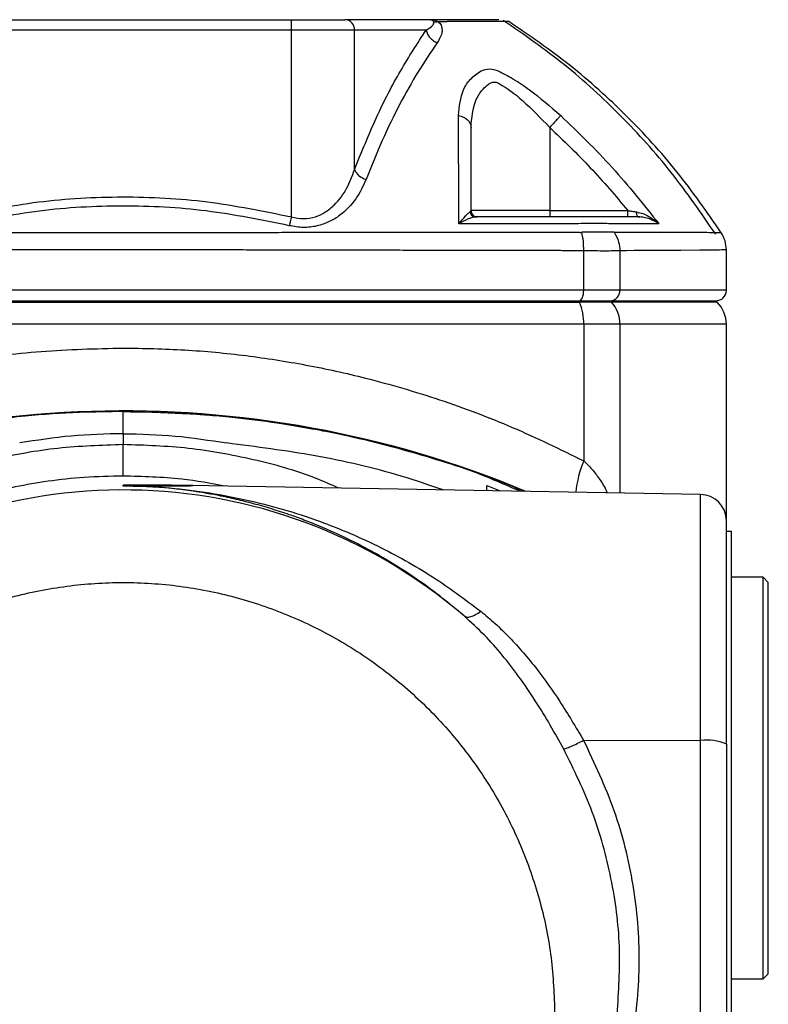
# Model space of a CAD drawing. Header units: millimetres. Extents: x 326 to 3842, y 152 to 2620.
# Tile 19 of 53: x 598 to 670, y 1860 to 1954. Entities that reach past the tile are written whole.
import ezdxf

# ---------------------------------------------------------------- set-up
doc = ezdxf.new("R2010")
doc.units = ezdxf.units.MM

msp = doc.modelspace()

# ---------------------------------------------------------------- linework, layer by layer
at = {"color": 7, "linetype": 'Continuous', "lineweight": 25}
for p, q in [((592.172, 1954.261), (624.237, 1954.261)), ((624.237, 1953.261), (624.237, 1954.261)), ((637.488, 1954.261), (629.331, 1954.261)), ((624.237, 1953.261), (592.172, 1953.261)), ((624.237, 1935.467), (624.237, 1953.261)), ((630.257, 1953.261), (624.237, 1953.261)), ((630.257, 1939.965), (630.257, 1953.261)), ((637.083, 1953.261), (630.257, 1953.261)), ((648.863, 1943.989), (648.863, 1936.061)), ((648.863, 1936.061), (641.363, 1936.061)), ((648.863, 1936.061), (648.863, 1935.461)), ((648.863, 1936.061), (656.319, 1936.061)), ((657.308, 1935.461), (657.253, 1935.495)), ((665.22, 1933.948), (664.584, 1933.953)), ((652.106, 1928.461), (652.106, 1932.235)), ((655.552, 1932.235), (655.552, 1928.461)), ((665.705, 1928.461), (665.705, 1932.324)), ((652.106, 1928.461), (564.303, 1928.461)), ((655.552, 1928.461), (652.106, 1928.461)), ((564.689, 1927.339), (651.721, 1927.339)), ((564.742, 1927.461), (651.667, 1927.461)), ((651.721, 1927.339), (651.667, 1927.461)), ((651.667, 1927.461), (654.654, 1927.461)), ((654.763, 1927.339), (651.721, 1927.339)), ((654.654, 1927.461), (654.763, 1927.339)), ((654.654, 1927.461), (664.705, 1927.461)), ((664.826, 1927.339), (664.705, 1927.461)), ((652.106, 1925.218), (564.303, 1925.218)), ((652.106, 1925.218), (652.106, 1912.199)), ((655.552, 1925.218), (652.106, 1925.218)), ((665.705, 1906.678), (665.705, 1925.218)), ((608.205, 1916.899), (608.205, 1916.898)), ((608.205, 1914.793), (608.205, 1913.752)), ((608.205, 1909.798), (608.205, 1909.891)), ((609.151, 1909.886), (608.205, 1909.891)), ((609.15, 1909.803), (608.205, 1909.798)), ((663.248, 1909.004), (614.6, 1909.853)), ((642.863, 1909.867), (644.134, 1909.337)), ((642.863, 1909.36), (642.863, 1909.867)), ((666.206, 1905.452), (665.703, 1905.461)), ((669.205, 1901.111), (666.205, 1901.111)), ((669.705, 1900.611), (669.205, 1901.111)), ((669.205, 1862.811), (669.205, 1901.111)), ((669.705, 1863.311), (669.705, 1900.611)), ((652.098, 1885.561), (663.248, 1885.535)), ((663.248, 1832.544), (663.248, 1885.535)), ((665.705, 1885.205), (665.705, 1832.213)), ((669.205, 1862.811), (669.705, 1863.311)), ((666.205, 1862.811), (669.205, 1862.811))]:
    msp.add_line(p, q, dxfattribs=at)
at = {"color": 8, "linetype": 'Continuous', "lineweight": 25}
for p, q in [((665.705, 1928.461), (655.552, 1928.461)), ((664.826, 1927.339), (654.763, 1927.339)), ((655.552, 1925.218), (655.552, 1909.138)), ((665.705, 1925.218), (655.552, 1925.218)), ((663.248, 1885.535), (663.248, 1909.004))]:
    msp.add_line(p, q, dxfattribs=at)
at = {"color": 8, "linetype": 'Continuous', "lineweight": 25, "flags": 128}
msp.add_lwpolyline([(665.705, 1932.313), (665.694, 1932.313), (665.659, 1932.312), (665.599, 1932.312), (665.512, 1932.31), (665.394, 1932.308), (665.244, 1932.306), (665.059, 1932.304), (664.945, 1932.302), (664.793, 1932.3), (664.595, 1932.297), (664.343, 1932.294), (664.025, 1932.291), (663.632, 1932.287), (663.149, 1932.282), (661.35, 1932.268), (659.532, 1932.256), (657.907, 1932.247), (656.914, 1932.241), (656.169, 1932.238), (655.708, 1932.235), (655.592, 1932.235), (655.562, 1932.235), (655.555, 1932.235), (655.553, 1932.235), (655.553, 1932.235), (655.552, 1932.235), (655.552, 1932.235), (655.552, 1932.235), (655.552, 1932.235)], dxfattribs=at)
at = {"color": 7, "linetype": 'Continuous', "lineweight": 25, "flags": 128}
msp.add_lwpolyline([(651.667, 1927.461), (651.753, 1927.48), (651.835, 1927.537), (651.911, 1927.629), (651.978, 1927.754), (652.033, 1927.905), (652.073, 1928.078), (652.098, 1928.266), (652.106, 1928.461)], dxfattribs=at)
at = {"color": 7, "linetype": 'Continuous', "lineweight": 25}
for centre, radius, start, end in [((629.293, 1953.296), 0.965, 357.89124, 87.72008), ((654.6, 1928.413), 0.953, 273.22908, 2.89543), ((664.705, 1928.461), 1, 270, 0), ((646.656, 1925.323), 5.451, 358.89981, 21.71328), ((652.375, 1925.243), 3.178, 359.55052, 41.2762), ((662.705, 1925.218), 3, 0, 45), ((608.205, 1816.961), 100, 67.41846, 116.04152), ((608.205, 1859.461), 49.968, 49.42421, 287.73297), ((663.205, 1906.504), 2.5, 0, 89), ((663.844, 1880.667), 4.905, 67.70419, 96.97486)]:
    msp.add_arc(centre, radius, start, end, dxfattribs=at)
at = {"color": 8, "linetype": 'Continuous', "lineweight": 25}
msp.add_arc((661.877, 1908.141), 10.58, 157.44548, 174.19609, dxfattribs=at)
at = {"color": 7, "linetype": 'Continuous', "lineweight": 25}
for points, knots in [([(624.237, 1954.261), (624.768, 1954.261), (625.854, 1954.261), (627.348, 1954.261), (628.595, 1954.261), (629.089, 1954.261), (629.331, 1954.261)], [0, 0, 0, 0, 0.244442, 0.5000011, 0.7555597, 1, 1, 1, 1]), ([(637.083, 1953.261), (637.266, 1953.374), (637.568, 1953.561), (637.788, 1953.818), (637.841, 1953.982), (637.802, 1954.057), (637.786, 1954.088)], [0, 0, 0, 0, 0.499349, 0.820709, 0.927051, 1, 1, 1, 1]), ([(637.786, 1954.088), (637.738, 1954.139), (637.64, 1954.241), (637.539, 1954.254), (637.488, 1954.261)], [0, 0, 0, 0, 0.498956, 1, 1, 1, 1]), ([(637.488, 1954.261), (637.622, 1954.255), (637.88, 1954.243), (638.11, 1954.138), (638.22, 1954.088)], [0, 0, 0, 0, 0.522747, 1, 1, 1, 1]), ([(644.031, 1954.261), (643.971, 1954.261), (643.75, 1954.261), (642.277, 1954.261), (640.379, 1954.261), (639.015, 1954.261), (638.653, 1954.261), (638.456, 1954.261), (638.164, 1954.261), (637.87, 1954.261), (637.64, 1954.261), (637.488, 1954.261)], [0, 0, 0, 0, 0.135084, 0.490228, 0.846656, 0.911049, 0.936296, 0.96157, 0.971108, 0.980831, 1, 1, 1, 1]), ([(637.786, 1954.088), (637.852, 1954.074), (637.984, 1954.046), (638.141, 1954.074), (638.22, 1954.088)], [0, 0, 0, 0, 0.499984, 1, 1, 1, 1]), ([(638.508, 1953.741), (638.551, 1953.588), (638.637, 1953.283), (638.526, 1952.712), (638.292, 1952.323), (638.137, 1952.064)], [0, 0, 0, 0, 0.252133, 0.501749, 1, 1, 1, 1]), ([(638.22, 1954.088), (638.397, 1954.094), (638.753, 1954.107), (638.97, 1954.092), (639.079, 1954.085)], [0, 0, 0, 0, 0.497875, 1, 1, 1, 1]), ([(638.22, 1954.088), (638.277, 1954.031), (638.391, 1953.917), (638.469, 1953.8), (638.508, 1953.741)], [0, 0, 0, 0, 0.503731, 1, 1, 1, 1]), ([(644.953, 1954.102), (644.874, 1954.102), (644.717, 1954.101), (643.791, 1954.097), (642.698, 1954.094), (642.271, 1954.093)], [0, 0, 0, 0, 0.38003, 0.757858, 1, 1, 1, 1]), ([(664.693, 1933.803), (663.319, 1935.804), (660.578, 1939.796), (655.702, 1945.174), (650.373, 1950.077), (646.416, 1952.823), (644.437, 1954.196)], [0, 0, 0, 0, 0.251119, 0.501058, 0.750459, 1, 1, 1, 1]), ([(665.22, 1933.948), (663.85, 1935.923), (661.112, 1939.867), (656.237, 1945.178), (650.898, 1950.025), (646.937, 1952.742), (644.953, 1954.102)], [0, 0, 0, 0, 0.2502653, 0.4998834, 0.749558, 1, 1, 1, 1]), ([(630.257, 1939.965), (630.943, 1941.66), (632.32, 1945.061), (634.617, 1949.491), (636.258, 1952), (637.083, 1953.261)], [0, 0, 0, 0, 0.3310426, 0.6639948, 1, 1, 1, 1]), ([(637.083, 1953.261), (637.119, 1953.136), (637.192, 1952.885), (637.436, 1952.541), (637.752, 1952.249), (638.008, 1952.125), (638.137, 1952.064)], [0, 0, 0, 0, 0.250018, 0.500019, 0.750004, 1, 1, 1, 1]), ([(638.137, 1952.064), (637.522, 1951.155), (636.294, 1949.339), (634.548, 1946.217), (632.88, 1942.824), (631.862, 1940.289), (631.354, 1939.022)], [0, 0, 0, 0, 0.250411, 0.500549, 0.750403, 1, 1, 1, 1]), ([(640.177, 1945.125), (640.258, 1945.976), (640.379, 1947.256), (641.251, 1948.636), (641.963, 1949.145), (642.319, 1949.399)], [0, 0, 0, 0, 0.498774, 0.749505, 1, 1, 1, 1]), ([(642.319, 1949.399), (642.591, 1949.481), (643.136, 1949.645), (643.682, 1949.481), (643.955, 1949.399)], [0, 0, 0, 0, 0.499232, 1, 1, 1, 1]), ([(643.955, 1949.399), (644.436, 1949.146), (645.4, 1948.638), (647.455, 1947.258), (648.93, 1945.977), (649.912, 1945.125)], [0, 0, 0, 0, 0.2498183, 0.5005537, 1, 1, 1, 1]), ([(641.363, 1943.989), (641.436, 1944.89), (641.546, 1946.245), (642.338, 1947.503), (642.889, 1948.017), (643.255, 1948.279), (643.577, 1948.337), (643.86, 1948.276), (644.727, 1947.81), (646.468, 1946.49), (648.012, 1944.878), (648.863, 1943.989)], [0, 0, 0, 0, 0.2503109, 0.3762962, 0.4393839, 0.4710262, 0.5022903, 0.5336203, 0.5492766, 0.7514286, 1, 1, 1, 1]), ([(640.188, 1934.791), (640.188, 1936.618), (640.189, 1940.27), (640.181, 1943.507), (640.177, 1945.125)], [0, 0, 0, 0, 0.500226, 1, 1, 1, 1]), ([(640.177, 1945.125), (640.342, 1945.08), (640.671, 1944.99), (641.053, 1944.716), (641.313, 1944.374), (641.347, 1944.118), (641.363, 1943.989)], [0, 0, 0, 0, 0.250002, 0.499996, 0.749992, 1, 1, 1, 1]), ([(649.912, 1945.125), (649.87, 1945.08), (649.787, 1944.99), (649.535, 1944.716), (649.219, 1944.374), (648.982, 1944.118), (648.863, 1943.989)], [0, 0, 0, 0, 0.250004, 0.499988, 0.749992, 1, 1, 1, 1]), ([(649.912, 1945.125), (651.587, 1943.507), (654.937, 1940.27), (657.829, 1936.618), (659.276, 1934.791)], [0, 0, 0, 0, 0.499829, 1, 1, 1, 1]), ([(641.363, 1936.061), (641.363, 1937.446), (641.363, 1940.221), (641.363, 1942.732), (641.363, 1943.989)], [0, 0, 0, 0, 0.4992028, 1, 1, 1, 1]), ([(648.863, 1943.989), (650.178, 1942.732), (652.803, 1940.221), (655.148, 1937.446), (656.319, 1936.061)], [0, 0, 0, 0, 0.500804, 1, 1, 1, 1]), ([(624.237, 1935.467), (624.625, 1935.385), (625.402, 1935.222), (626.526, 1935.427), (627.511, 1935.899), (628.59, 1936.778), (629.593, 1938.158), (630.035, 1939.361), (630.257, 1939.965)], [0, 0, 0, 0, 0.124997, 0.250102, 0.366895, 0.500324, 0.749438, 1, 1, 1, 1]), ([(630.257, 1939.965), (630.31, 1939.857), (630.417, 1939.642), (630.776, 1939.285), (631.135, 1939.122), (631.354, 1939.022)], [0, 0, 0, 0, 0.280713, 0.561424, 1, 1, 1, 1]), ([(631.354, 1939.022), (631.067, 1938.399), (630.495, 1937.156), (629.213, 1935.802), (627.878, 1934.972), (626.698, 1934.551), (625.375, 1934.39), (624.482, 1934.545), (624.036, 1934.622)], [0, 0, 0, 0, 0.249872, 0.498555, 0.623402, 0.748973, 0.874618, 1, 1, 1, 1]), ([(592.172, 1935.467), (594.816, 1936.005), (600.086, 1937.079), (608.168, 1937.502), (616.269, 1937.09), (621.576, 1936.009), (624.237, 1935.467)], [0, 0, 0, 0, 0.249906, 0.498261, 0.748476, 1, 1, 1, 1]), ([(624.036, 1934.622), (621.408, 1935.156), (616.167, 1936.22), (608.169, 1936.626), (600.189, 1936.21), (594.984, 1935.152), (592.373, 1934.622)], [0, 0, 0, 0, 0.251564, 0.501737, 0.750051, 1, 1, 1, 1]), ([(640.188, 1934.791), (640.404, 1935.047), (640.727, 1935.43), (641.076, 1935.787), (641.201, 1935.883), (641.262, 1935.93)], [0, 0, 0, 0, 0.507051, 0.757282, 1, 1, 1, 1]), ([(641.262, 1935.93), (641.292, 1935.951), (641.351, 1935.994), (641.359, 1936.039), (641.363, 1936.061)], [0, 0, 0, 0, 0.49824, 1, 1, 1, 1]), ([(641.262, 1935.93), (641.286, 1935.858), (641.333, 1935.713), (641.484, 1935.564), (641.653, 1935.476), (641.767, 1935.466), (641.824, 1935.461)], [0, 0, 0, 0, 0.279715, 0.559444, 0.779728, 1, 1, 1, 1]), ([(641.363, 1936.061), (641.372, 1935.982), (641.39, 1935.825), (641.529, 1935.627), (641.727, 1935.488), (641.885, 1935.47), (641.963, 1935.461)], [0, 0, 0, 0, 0.250042, 0.5, 0.750024, 1, 1, 1, 1]), ([(656.319, 1935.461), (656.319, 1935.47), (656.319, 1935.488), (656.319, 1935.627), (656.319, 1935.825), (656.319, 1935.982), (656.319, 1936.061)], [0, 0, 0, 0, 0.2499757, 0.5000129, 0.7499618, 1, 1, 1, 1]), ([(656.319, 1936.061), (656.458, 1936.039), (656.737, 1935.994), (657.009, 1935.951), (657.144, 1935.93)], [0, 0, 0, 0, 0.501779, 1, 1, 1, 1]), ([(657.144, 1935.93), (657.347, 1935.883), (657.76, 1935.787), (658.51, 1935.43), (658.969, 1935.047), (659.276, 1934.791)], [0, 0, 0, 0, 0.242593, 0.493059, 1, 1, 1, 1]), ([(624.237, 1935.467), (624.201, 1935.316), (624.129, 1935.013), (624.067, 1934.753), (624.036, 1934.622)], [0, 0, 0, 0, 0.500011, 1, 1, 1, 1]), ([(641.824, 1935.461), (641.721, 1935.448), (641.512, 1935.423), (640.973, 1935.223), (640.503, 1934.964), (640.188, 1934.791)], [0, 0, 0, 0, 0.242619, 0.492856, 1, 1, 1, 1]), ([(651.341, 1934.807), (649.506, 1934.804), (645.859, 1934.799), (642.07, 1934.793), (640.188, 1934.791)], [0, 0, 0, 0, 0.503147, 1, 1, 1, 1]), ([(657.308, 1935.461), (656.616, 1935.461), (655.694, 1935.461), (654.351, 1935.461), (653.576, 1935.461), (652.537, 1935.461), (650.918, 1935.461), (649.114, 1935.461), (646.123, 1935.461), (643.667, 1935.461), (641.824, 1935.461)], [0, 0, 0, 0, 0.246744, 0.328868, 0.412883, 0.494053, 0.576371, 0.66198, 0.746484, 1, 1, 1, 1]), ([(654.638, 1934.807), (654.22, 1934.82), (653.381, 1934.845), (652.021, 1934.82), (651.341, 1934.807)], [0, 0, 0, 0, 0.499841, 1, 1, 1, 1]), ([(659.276, 1934.791), (658.592, 1934.793), (657.217, 1934.799), (655.502, 1934.804), (654.638, 1934.807)], [0, 0, 0, 0, 0.4968528, 1, 1, 1, 1]), ([(657.254, 1935.494), (657.286, 1935.484), (657.351, 1935.467), (657.421, 1935.46), (657.455, 1935.457)], [0, 0, 0, 0, 0.5074822, 1, 1, 1, 1]), ([(659.276, 1934.791), (658.998, 1934.964), (658.582, 1935.223), (657.887, 1935.423), (657.499, 1935.448), (657.308, 1935.461)], [0, 0, 0, 0, 0.507031, 0.757501, 1, 1, 1, 1]), ([(651.736, 1933.984), (651.736, 1933.984), (651.736, 1933.984), (651.735, 1933.984), (651.735, 1933.984), (651.733, 1933.984), (651.727, 1933.984), (651.701, 1933.984), (651.596, 1933.984), (651.178, 1933.983), (650.245, 1933.983), (648.636, 1933.982), (646.08, 1933.98), (642.418, 1933.976), (637.486, 1933.971), (633.133, 1933.966), (629.984, 1933.963), (628.425, 1933.962), (627.073, 1933.96), (625.718, 1933.959), (624.36, 1933.958), (621.017, 1933.955), (615.638, 1933.952), (606.933, 1933.946), (596.957, 1933.953), (587.494, 1933.961), (579.817, 1933.97), (574.056, 1933.976), (569.607, 1933.981), (566.833, 1933.982), (565.622, 1933.983), (565.091, 1933.983), (564.859, 1933.984), (564.758, 1933.983), (564.708, 1933.984), (564.685, 1933.984), (564.674, 1933.984)], [0, 0, 0, 0, 0, 0.000001, 0.000004, 0.000016, 0.000062, 0.000246, 0.000984, 0.003935, 0.015734, 0.035387, 0.06289, 0.108506, 0.166483, 0.236359, 0.258838, 0.274148, 0.28945, 0.304747, 0.320041, 0.335337, 0.417406, 0.500035, 0.625063, 0.749214, 0.819005, 0.889288, 0.951273, 0.978551, 0.99056, 0.995846, 0.998152, 0.999148, 0.999571, 1, 1, 1, 1]), ([(651.736, 1933.984), (651.765, 1933.985), (651.825, 1933.986), (651.884, 1933.988), (651.915, 1933.989)], [0, 0, 0, 0, 0.491736, 1, 1, 1, 1]), ([(655.015, 1933.989), (654.613, 1933.994), (653.811, 1934.004), (652.546, 1933.994), (651.915, 1933.989)], [0, 0, 0, 0, 0.500398, 1, 1, 1, 1]), ([(652.106, 1932.235), (652.106, 1932.549), (652.104, 1933.179), (651.978, 1933.719), (651.915, 1933.989)], [0, 0, 0, 0, 0.499992, 1, 1, 1, 1]), ([(655.109, 1933.984), (655.094, 1933.985), (655.063, 1933.987), (655.031, 1933.988), (655.015, 1933.989)], [0, 0, 0, 0, 0.493681, 1, 1, 1, 1]), ([(655.015, 1933.989), (655.182, 1933.684), (655.48, 1933.14), (655.53, 1932.511), (655.552, 1932.235)], [0, 0, 0, 0, 0.559534, 1, 1, 1, 1]), ([(665.705, 1932.313), (665.683, 1932.603), (665.64, 1933.183), (665.36, 1933.693), (665.22, 1933.948)], [0, 0, 0, 0, 0.49999, 1, 1, 1, 1]), ([(608.205, 1932.313), (607.711, 1932.313), (606.707, 1932.313), (605.178, 1932.313), (603.603, 1932.312), (601.981, 1932.31), (600.314, 1932.308), (598.602, 1932.306), (597.127, 1932.304), (595.832, 1932.302), (594.66, 1932.3), (593.277, 1932.297), (591.684, 1932.294), (589.883, 1932.291), (587.877, 1932.286), (584.208, 1932.279), (579.399, 1932.268), (573.997, 1932.257), (570.081, 1932.248), (567.419, 1932.242), (565.801, 1932.238), (564.864, 1932.236), (564.443, 1932.235), (564.338, 1932.235), (564.312, 1932.235), (564.305, 1932.235), (564.303, 1932.235), (564.303, 1932.235), (564.303, 1932.235), (564.303, 1932.235), (564.303, 1932.235)], [0, 0, 0, 0, 0.0326087, 0.0662571, 0.1009453, 0.1366735, 0.1734411, 0.2112488, 0.2500959, 0.2713482, 0.2973461, 0.3280891, 0.3635774, 0.4038113, 0.4487902, 0.4985141, 0.6517194, 0.7770803, 0.8745922, 0.9294487, 0.9686357, 0.992153, 0.9980353, 0.9995073, 0.999876, 0.9999686, 0.999992, 0.999998, 0.9999995, 1, 1, 1, 1]), ([(652.106, 1932.235), (652.106, 1932.235), (652.098, 1932.235), (652.072, 1932.235), (651.974, 1932.236), (651.599, 1932.236), (650.773, 1932.239), (649.357, 1932.242), (647.534, 1932.246), (645.694, 1932.249), (644.084, 1932.253), (642.779, 1932.255), (641.529, 1932.258), (640.186, 1932.261), (638.521, 1932.264), (636.395, 1932.269), (633.72, 1932.275), (630.413, 1932.283), (626.875, 1932.29), (623.521, 1932.297), (620.65, 1932.303), (617.859, 1932.308), (614.867, 1932.311), (611.588, 1932.313), (609.349, 1932.313), (608.205, 1932.313)], [0, 0, 0, 0, 0.000056, 0.000543, 0.001932, 0.007251, 0.028049, 0.062396, 0.11029, 0.159545, 0.193834, 0.2245, 0.251542, 0.281557, 0.3183, 0.367242, 0.42838, 0.501717, 0.592052, 0.666901, 0.726262, 0.783339, 0.852238, 0.924458, 1, 1, 1, 1]), ([(655.552, 1932.235), (655.122, 1932.22), (654.261, 1932.189), (652.825, 1932.22), (652.106, 1932.235)], [0, 0, 0, 0, 0.499828, 1, 1, 1, 1]), ([(564.303, 1912.199), (565.983, 1913.035), (569.3, 1914.684), (574.495, 1916.81), (579.743, 1918.633), (585.765, 1920.338), (592.627, 1921.767), (600.374, 1922.773), (605.593, 1922.898), (608.205, 1922.961)], [0, 0, 0, 0, 0.129658, 0.256028, 0.379395, 0.50007, 0.667483, 0.833661, 1, 1, 1, 1]), ([(608.205, 1922.961), (610.162, 1922.926), (614.086, 1922.855), (619.915, 1922.288), (625.678, 1921.391), (631.866, 1920.031), (638.473, 1918.082), (645.459, 1915.46), (649.866, 1913.298), (652.106, 1912.199)], [0, 0, 0, 0, 0.124692, 0.25001, 0.37413, 0.500027, 0.661475, 0.827897, 1, 1, 1, 1]), ([(608.205, 1916.899), (606.811, 1916.882), (603.692, 1916.845), (598.524, 1916.483), (592.394, 1915.722), (586.673, 1914.614), (581.734, 1913.366), (577.91, 1912.233), (574.262, 1910.995), (570.791, 1909.666), (567.492, 1908.272), (565.377, 1907.266), (564.34, 1906.772)], [0, 0, 0, 0, 0.092077, 0.206103, 0.342076, 0.499995, 0.590792, 0.678605, 0.763433, 0.845274, 0.92413, 1, 1, 1, 1]), ([(608.205, 1916.899), (610.035, 1916.871), (613.503, 1916.817), (618.405, 1916.413), (621.979, 1915.965), (624.399, 1915.587), (625.837, 1915.34), (627.184, 1915.089), (628.441, 1914.837), (629.608, 1914.589), (632.991, 1913.829), (638.375, 1912.313), (643.597, 1910.555), (646.148, 1909.41), (646.397, 1909.298)], [0, 0, 0, 0, 0.140067, 0.265474, 0.37622, 0.415718, 0.452953, 0.487924, 0.520632, 0.551076, 0.579258, 0.786005, 0.979058, 1, 1, 1, 1]), ([(608.205, 1914.793), (608.205, 1915.074), (608.205, 1915.636), (608.205, 1916.314), (608.205, 1916.789), (608.205, 1916.862), (608.205, 1916.898)], [0, 0, 0, 0, 0.250258, 0.500123, 0.750154, 1, 1, 1, 1]), ([(608.205, 1914.793), (606.55, 1914.756), (603.241, 1914.681), (599.972, 1914.164), (598.338, 1913.906)], [0, 0, 0, 0, 0.499999, 1, 1, 1, 1]), ([(608.205, 1914.793), (609.859, 1914.756), (613.168, 1914.681), (616.437, 1914.164), (618.071, 1913.906)], [0, 0, 0, 0, 0.5, 1, 1, 1, 1]), ([(608.205, 1913.752), (606.127, 1913.682), (601.965, 1913.542), (595.794, 1912.421), (589.772, 1910.647), (583.995, 1908.164), (578.51, 1905.072), (575.2, 1902.504), (573.546, 1901.22)], [0, 0, 0, 0, 0.16578, 0.332087, 0.499024, 0.665969, 0.833041, 1, 1, 1, 1]), ([(608.205, 1910.754), (608.205, 1910.804), (608.205, 1910.905), (608.205, 1911.599), (608.205, 1912.585), (608.205, 1913.363), (608.205, 1913.752)], [0, 0, 0, 0, 0.248801, 0.499349, 0.749917, 1, 1, 1, 1]), ([(608.205, 1910.753), (606.958, 1910.727), (604.561, 1910.678), (601.127, 1910.298), (598.008, 1909.763), (595.206, 1909.108), (592.72, 1908.385), (590.544, 1907.639), (587.858, 1906.589), (584.669, 1905.109), (581.03, 1903.037), (577.696, 1900.768), (574.667, 1898.345), (571.521, 1895.422), (568.342, 1891.901), (565.26, 1887.692), (562.652, 1883.253), (560.298, 1878.14), (558.394, 1872.343), (557.166, 1865.912), (556.763, 1859.461), (557.166, 1853.009), (558.394, 1846.579), (560.298, 1840.782), (562.652, 1835.669), (564.818, 1831.982), (566.786, 1829.146), (568.384, 1827.077), (570.096, 1825.078), (571.839, 1823.244), (573.605, 1821.557), (575.39, 1820.001), (577.294, 1818.492), (579.316, 1817.042), (581.459, 1815.659), (583.72, 1814.355), (586.099, 1813.143), (588.875, 1811.908), (592.324, 1810.624), (596.748, 1809.383), (602.144, 1808.382), (606.086, 1808.243), (608.205, 1808.169)], [0, 0, 0, 0, 0.023207, 0.044628, 0.064264, 0.082113, 0.098176, 0.112453, 0.124943, 0.151867, 0.177834, 0.202842, 0.226892, 0.249983, 0.282738, 0.315064, 0.346963, 0.378433, 0.419715, 0.460237, 0.499998, 0.539759, 0.58028, 0.621562, 0.653033, 0.684932, 0.701046, 0.717269, 0.733598, 0.750034, 0.764356, 0.779052, 0.794123, 0.809568, 0.825388, 0.841582, 0.858151, 0.875095, 0.898127, 0.926624, 0.960582, 1, 1, 1, 1]), ([(640.706, 1897.414), (639.95, 1898.05), (638.396, 1899.356), (635.921, 1901.139), (633.406, 1902.741), (630.843, 1904.168), (628.223, 1905.441), (625.928, 1906.393), (623.958, 1907.108), (622.359, 1907.631), (620.677, 1908.116), (618.987, 1908.54), (617.449, 1908.871), (616.081, 1909.122), (614.941, 1909.302), (613.96, 1909.436), (612.984, 1909.55), (611.941, 1909.651), (610.933, 1909.722), (610.111, 1909.763), (609.272, 1909.793), (608.64, 1909.796), (608.205, 1909.798)], [0, 0, 0, 0, 0.079101, 0.162424, 0.250082, 0.327985, 0.411623, 0.501042, 0.544788, 0.596155, 0.649775, 0.700063, 0.750536, 0.789314, 0.823014, 0.85164, 0.8752, 0.906995, 0.939007, 0.954604, 0.96874, 1, 1, 1, 1]), ([(609.15, 1909.803), (609.683, 1909.805), (610.747, 1909.809), (612.307, 1909.817), (613.56, 1909.824), (614.361, 1909.832), (614.687, 1909.837), (614.818, 1909.841), (614.851, 1909.844), (614.819, 1909.847), (614.734, 1909.85), (614.597, 1909.853), (614.178, 1909.859), (613.373, 1909.866), (612.12, 1909.873), (610.705, 1909.88), (609.669, 1909.884), (609.151, 1909.886)], [0, 0, 0, 0, 0.128524, 0.256437, 0.380863, 0.440723, 0.470424, 0.48515, 0.499799, 0.513003, 0.527282, 0.543633, 0.562722, 0.655167, 0.75007, 0.875047, 1, 1, 1, 1]), ([(609.15, 1909.803), (609.575, 1909.792), (610.429, 1909.769), (612.629, 1909.64), (615.542, 1909.322), (619.247, 1908.67), (622.923, 1907.773), (627.345, 1906.373), (632.316, 1904.273), (637.591, 1901.37), (640.772, 1898.995), (642.288, 1897.862)], [0, 0, 0, 0, 0.031161, 0.062637, 0.17086, 0.280149, 0.388439, 0.499211, 0.681077, 0.847891, 1, 1, 1, 1]), ([(665.705, 1885.205), (665.705, 1886.373), (665.705, 1888.708), (665.705, 1892.053), (665.705, 1895.191), (665.705, 1898.05), (665.705, 1900.573), (665.705, 1902.706), (665.705, 1904.407), (665.705, 1905.626), (665.705, 1906.376), (665.705, 1906.451), (665.705, 1906.487)], [0, 0, 0, 0, 0.100699, 0.201399, 0.302098, 0.402797, 0.503496, 0.604195, 0.704895, 0.805595, 0.906293, 1, 1, 1, 1]), ([(666.205, 1881.961), (666.205, 1883.498), (666.205, 1886.573), (666.205, 1891.008), (666.205, 1895.096), (666.205, 1898.678), (666.205, 1901.622), (666.205, 1903.793), (666.205, 1905.19), (666.205, 1905.365), (666.205, 1905.452)], [0, 0, 0, 0, 0.1250006, 0.250001, 0.3749995, 0.5000007, 0.6249996, 0.7500003, 0.8749994, 1, 1, 1, 1]), ([(567.06, 1859.461), (567.128, 1861.256), (567.264, 1864.847), (568.357, 1870.14), (570.081, 1875.251), (572.471, 1880.092), (575.469, 1884.58), (579.028, 1888.638), (583.086, 1892.197), (587.573, 1895.195), (592.414, 1897.582), (597.525, 1899.317), (602.819, 1900.37), (608.205, 1900.723), (613.59, 1900.37), (618.884, 1899.317), (623.995, 1897.582), (628.836, 1895.195), (633.324, 1892.197), (637.382, 1888.638), (640.941, 1884.58), (643.938, 1880.092), (646.329, 1875.251), (648.053, 1870.14), (649.146, 1864.847), (649.282, 1861.256), (649.35, 1859.461)], [0, 0, 0, 0, 0.041666, 0.083333, 0.125, 0.166666, 0.208333, 0.249999, 0.291666, 0.333333, 0.374999, 0.416666, 0.458333, 0.499999, 0.541666, 0.583333, 0.625, 0.666666, 0.708333, 0.75, 0.791666, 0.833333, 0.875, 0.916667, 0.958333, 1, 1, 1, 1]), ([(640.706, 1897.414), (640.791, 1897.37), (640.961, 1897.282), (641.346, 1897.334), (641.797, 1897.519), (642.125, 1897.748), (642.288, 1897.862)], [0, 0, 0, 0, 0.248979, 0.499983, 0.750971, 1, 1, 1, 1]), ([(650.204, 1884.726), (649.779, 1885.493), (648.909, 1887.062), (647.484, 1889.386), (645.965, 1891.622), (644.35, 1893.706), (642.635, 1895.649), (641.362, 1896.814), (640.706, 1897.414)], [0, 0, 0, 0, 0.160385, 0.32798, 0.503509, 0.665245, 0.827671, 1, 1, 1, 1]), ([(642.288, 1897.862), (642.753, 1897.475), (643.698, 1896.69), (645.048, 1895.368), (646.379, 1893.912), (648.005, 1891.912), (649.95, 1889.161), (651.352, 1886.811), (652.098, 1885.561)], [0, 0, 0, 0, 0.118924, 0.241764, 0.368772, 0.500168, 0.734, 1, 1, 1, 1]), ([(641.052, 1833.925), (641.613, 1834.171), (642.731, 1834.661), (644.24, 1835.665), (645.674, 1836.783), (647.443, 1838.407), (649.482, 1840.673), (651.81, 1843.968), (653.933, 1847.909), (655.667, 1852.459), (657.021, 1857.986), (657.617, 1864.483), (657.002, 1871.786), (655.247, 1878.933), (653.147, 1883.353), (652.098, 1885.561)], [0, 0, 0, 0, 0.031254, 0.062357, 0.092572, 0.124465, 0.18544, 0.248756, 0.331454, 0.415048, 0.498764, 0.623868, 0.749151, 0.874705, 1, 1, 1, 1]), ([(650.204, 1884.726), (650.31, 1884.759), (650.522, 1884.825), (650.985, 1885.018), (651.52, 1885.265), (651.906, 1885.462), (652.098, 1885.561)], [0, 0, 0, 0, 0.249062, 0.499996, 0.750955, 1, 1, 1, 1]), ([(655.299, 1859.461), (655.439, 1861.615), (655.722, 1865.942), (654.845, 1872.433), (653.116, 1878.796), (651.176, 1882.746), (650.204, 1884.726)], [0, 0, 0, 0, 0.2472893, 0.4967326, 0.7477915, 1, 1, 1, 1]), ([(666.205, 1858.47), (666.205, 1858.557), (666.205, 1858.732), (666.205, 1860.129), (666.205, 1862.3), (666.205, 1865.244), (666.205, 1868.825), (666.205, 1872.913), (666.205, 1877.348), (666.205, 1880.423), (666.205, 1881.961)], [0, 0, 0, 0, 0.125001, 0.25, 0.375001, 0.500001, 0.625001, 0.750001, 0.875001, 1, 1, 1, 1])]:
    msp.add_open_spline(points, degree=3, knots=knots, dxfattribs=at)
at = {"color": 8, "linetype": 'Continuous', "lineweight": 25}
for points, knots in [([(642.271, 1954.093), (641.992, 1954.092), (641.425, 1954.09), (640.405, 1954.087), (639.681, 1954.086), (639.347, 1954.085), (639.197, 1954.085), (639.131, 1954.085), (639.102, 1954.085), (639.088, 1954.085), (639.082, 1954.085), (639.079, 1954.085)], [0, 0, 0, 0, 0.351596, 0.71465, 0.874431, 0.944751, 0.97569, 0.989302, 0.995293, 0.997927, 1, 1, 1, 1]), ([(657.253, 1935.495), (657.236, 1935.523), (657.201, 1935.581), (657.162, 1935.737), (657.15, 1935.865), (657.144, 1935.93)], [0, 0, 0, 0, 0.333331, 0.666645, 1, 1, 1, 1]), ([(664.584, 1933.953), (664.58, 1933.953), (664.365, 1933.954), (663.094, 1933.962), (661.117, 1933.97), (659.175, 1933.977), (657.387, 1933.981), (656.138, 1933.982), (655.567, 1933.983), (655.312, 1933.983), (655.199, 1933.984), (655.149, 1933.984), (655.125, 1933.984), (655.114, 1933.984), (655.109, 1933.984)], [0, 0, 0, 0, 0.006131, 0.335371, 0.520362, 0.706649, 0.870907, 0.943179, 0.974993, 0.988995, 0.995157, 0.997869, 0.999062, 1, 1, 1, 1]), ([(646.031, 1909.304), (644.564, 1909.945), (639.625, 1912.104), (630.733, 1914.491), (619.549, 1916.54), (611.984, 1916.779), (608.205, 1916.898)], [0, 0, 0, 0, 0.12359, 0.416121, 0.708343, 1, 1, 1, 1]), ([(628.757, 1909.606), (628.041, 1909.924), (625.412, 1911.091), (620.606, 1912.394), (614.449, 1913.549), (610.284, 1913.684), (608.205, 1913.752)], [0, 0, 0, 0, 0.111304, 0.40857, 0.704727, 1, 1, 1, 1]), ([(638.695, 1909.432), (637.397, 1909.878), (633.413, 1911.246), (626.518, 1912.815), (620.887, 1913.542), (618.071, 1913.906)], [0, 0, 0, 0, 0.194679, 0.59731, 1, 1, 1, 1]), ([(652.106, 1912.199), (652.371, 1911.945), (652.933, 1911.405), (653.644, 1910.42), (654.13, 1909.657), (654.33, 1909.206), (654.35, 1909.159)], [0, 0, 0, 0, 0.282693, 0.601403, 0.958284, 1, 1, 1, 1]), ([(617.904, 1909.795), (616.541, 1910.043), (613.336, 1910.626), (610.077, 1910.706), (608.205, 1910.753)], [0, 0, 0, 0, 0.425337, 1, 1, 1, 1])]:
    msp.add_open_spline(points, degree=3, knots=knots, dxfattribs=at)

doc.saveas('drawing.dxf')
